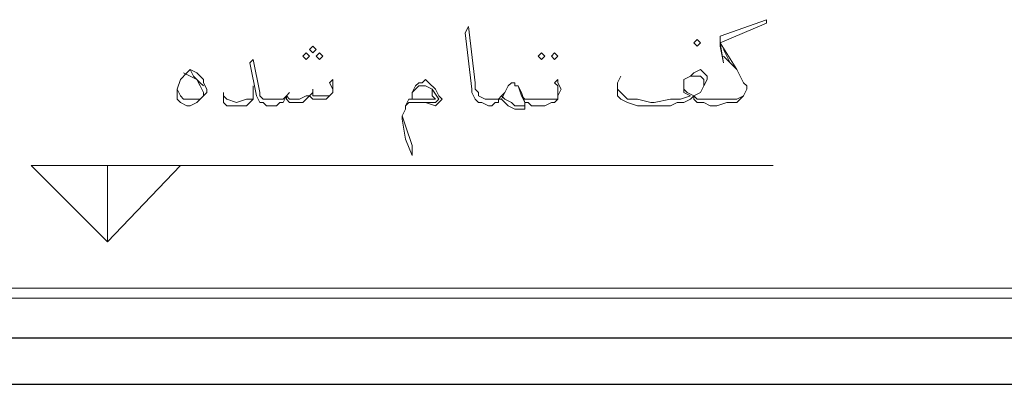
# Model space of a CAD drawing. Header units: metres. Extents: x 5.7 to 89.8, y 4 to 63.5.
# Tile 53 of 72: x 68.8 to 71.6, y 12.5 to 13.5. Entities that reach past the tile are written whole.
import ezdxf

# ---------------------------------------------------------------- set-up
doc = ezdxf.new("R2010")
doc.units = ezdxf.units.M
doc.header["$MEASUREMENT"] = 0
for name, color, linetype in [('PDF11_kaff', 7, 'Continuous'), ('PDF11_textt', 7, 'Continuous'), ('PDF11_wall-asli', 7, 'Continuous')]:
    doc.layers.add(name, color=color, linetype=linetype)

msp = doc.modelspace()

# ---------------------------------------------------------------- linework, layer by layer
at = {"layer": 'PDF11_kaff', "lineweight": 20}
for points in [[(62.9142, 12.7389), (74.1538, 12.7389)], [(62.9142, 12.71), (74.1538, 12.71)]]:
    msp.add_lwpolyline(points, dxfattribs=at)
at = {"layer": 'PDF11_textt', "lineweight": 20}
for points in [[(70.5229, 13.3553), (70.5132, 13.336), (70.5132, 13.3167), (70.5132, 13.3071), (70.5132, 13.2975), (70.5229, 13.2878), (70.5421, 13.2782), (70.571, 13.2686), (70.6095, 13.2686), (70.6192, 13.2686), (70.6673, 13.2686), (70.6866, 13.2782), (70.7058, 13.2782), (70.7251, 13.2878), (70.7347, 13.2975), (70.7347, 13.2878), (70.7444, 13.2782), (70.7636, 13.2782), (70.7829, 13.2686), (70.8022, 13.2686), (70.8311, 13.2782), (70.8599, 13.2782), (70.8696, 13.2878), (70.8792, 13.2975), (70.8888, 13.3167), (70.8888, 13.3264), (70.8792, 13.336), (70.8599, 13.3745), (70.8118, 13.4516), (70.9466, 13.5094), (70.9466, 13.519), (70.8118, 13.4708), (70.8118, 13.4419), (70.8214, 13.3938), (70.8118, 13.4516)], [(70.3399, 13.2975), (70.3399, 13.3071), (70.3399, 13.3264), (70.3302, 13.336), (70.3399, 13.3456), (70.3399, 13.336), (70.3495, 13.3167), (70.3399, 13.2975), (70.3399, 13.2878), (70.3302, 13.2782), (70.3206, 13.2782), (70.3013, 13.2686), (70.2724, 13.2686), (70.2628, 13.2686), (70.2532, 13.2782), (70.2436, 13.2782), (70.2339, 13.2975), (70.2243, 13.3264), (70.2147, 13.3264), (70.2147, 13.336), (70.205, 13.336), (70.1954, 13.3264), (70.1858, 13.3071), (70.1761, 13.2878), (70.1665, 13.2878), (70.1665, 13.2782), (70.1569, 13.2782), (70.1472, 13.2686), (70.1376, 13.2686), (70.1183, 13.2782), (70.1087, 13.2782), (70.0991, 13.2878), (70.0895, 13.3071), (70.0895, 13.3167), (70.0702, 13.4805), (70.0798, 13.4997), (70.0991, 13.336), (70.0991, 13.3167), (70.1087, 13.3071), (70.1087, 13.2975), (70.128, 13.2878), (70.1376, 13.2878), (70.1472, 13.2878), (70.1665, 13.2878), (70.1761, 13.2975), (70.1858, 13.3071)], [(70.8214, 13.4323), (70.8407, 13.3938)], [(69.6849, 13.3167), (69.6753, 13.336), (69.6849, 13.3456), (69.6849, 13.3264), (69.6849, 13.3167), (69.6849, 13.3071), (69.6753, 13.2975), (69.6657, 13.2878), (69.656, 13.2878), (69.6464, 13.2878), (69.6272, 13.2878), (69.6175, 13.2975), (69.6079, 13.2878), (69.5983, 13.2782), (69.579, 13.2782), (69.5694, 13.2782), (69.5597, 13.2782), (69.5501, 13.2878), (69.5501, 13.2975), (69.5405, 13.2782), (69.5308, 13.2782), (69.5212, 13.2686), (69.5019, 13.2686), (69.4923, 13.2686), (69.4827, 13.2782), (69.4731, 13.2782), (69.4634, 13.2975), (69.4442, 13.3938), (69.4538, 13.4034), (69.4731, 13.3071), (69.4731, 13.2975), (69.4827, 13.2878), (69.4923, 13.2878), (69.5019, 13.2878), (69.5212, 13.2878), (69.5405, 13.2878), (69.5501, 13.2975), (69.5597, 13.2878), (69.579, 13.2878), (69.5886, 13.2878), (69.6079, 13.2975), (69.6175, 13.2975), (69.6272, 13.3071), (69.6272, 13.2975), (69.6368, 13.2975), (69.656, 13.2975), (69.6753, 13.2975), (69.6849, 13.3071)], [(70.8214, 13.4131), (70.8599, 13.3745), (70.8792, 13.336)], [(69.2708, 13.3745), (69.2901, 13.3649), (69.3093, 13.3456), (69.3093, 13.336), (69.319, 13.3167), (69.319, 13.3071), (69.3093, 13.2975), (69.2997, 13.2878), (69.2901, 13.2782), (69.2708, 13.2686), (69.2612, 13.2686), (69.2419, 13.2782), (69.2323, 13.2878), (69.2323, 13.2975), (69.2323, 13.3167), (69.2419, 13.3456), (69.2612, 13.3649), (69.2708, 13.3745), (69.2804, 13.3553), (69.2997, 13.336), (69.3093, 13.3264)], [(70.8792, 13.2975), (70.8599, 13.2878), (70.8407, 13.2878), (70.8022, 13.2878), (70.7829, 13.2878), (70.7733, 13.2878), (70.7636, 13.2878), (70.7444, 13.2878), (70.7347, 13.2975), (70.754, 13.3071), (70.7636, 13.3264), (70.7733, 13.3456), (70.7733, 13.3553), (70.7636, 13.3649), (70.754, 13.3745), (70.7347, 13.3649), (70.7251, 13.3553), (70.7058, 13.3456), (70.7058, 13.3264), (70.7058, 13.3167), (70.7058, 13.3071), (70.7251, 13.2975), (70.6962, 13.2878), (70.6673, 13.2878), (70.6192, 13.2782), (70.6095, 13.2782), (70.571, 13.2878), (70.5421, 13.2878), (70.5325, 13.2975), (70.5229, 13.3071), (70.5132, 13.3167)], [(69.2515, 13.3649), (69.2708, 13.3553), (69.2901, 13.3456), (69.2997, 13.3264), (69.3093, 13.3071), (69.3093, 13.2975)], [(69.9161, 13.2878), (69.9161, 13.3071), (69.9257, 13.3264), (69.9354, 13.336), (69.945, 13.336), (69.9546, 13.3456), (69.9642, 13.336), (69.9835, 13.3167), (69.9931, 13.2975), (70.0028, 13.2878), (69.9931, 13.2782), (69.9835, 13.2686), (69.9546, 13.2782), (69.9161, 13.2782), (69.9065, 13.2782), (69.8968, 13.2686)], [(70.7636, 13.3264), (70.7636, 13.3456), (70.754, 13.3553), (70.7444, 13.3553), (70.7251, 13.3553), (70.7058, 13.3456)], [(69.2997, 13.2878), (69.2804, 13.2878), (69.2612, 13.2878), (69.2515, 13.2878), (69.2419, 13.2975), (69.2323, 13.3167)], [(69.4538, 13.3264), (69.4538, 13.3071), (69.4538, 13.2878), (69.4442, 13.2782), (69.4345, 13.2686), (69.4153, 13.2686), (69.396, 13.2686), (69.3767, 13.2686), (69.3671, 13.2782), (69.3671, 13.2878), (69.3671, 13.2975), (69.3671, 13.3071)], [(69.6272, 13.3167), (69.6272, 13.3071)], [(69.9161, 13.3071), (69.9257, 13.3167), (69.9354, 13.3264), (69.9546, 13.3264), (69.9739, 13.3167), (69.9739, 13.2975), (69.9835, 13.2878), (69.9739, 13.2878), (69.9546, 13.2878), (69.9161, 13.2878), (69.9065, 13.2878), (69.8968, 13.2686), (69.8968, 13.259), (69.8872, 13.2397), (69.8872, 13.2301), (69.8968, 13.1723), (69.9161, 13.1241), (69.9161, 13.153), (69.8968, 13.2108), (69.8872, 13.2397)], [(69.9739, 13.3167), (69.9931, 13.2878), (69.9835, 13.2782), (69.9546, 13.2782)], [(70.2243, 13.3264), (70.2339, 13.3071), (70.2436, 13.2782), (70.2436, 13.2686), (70.2339, 13.2686), (70.2147, 13.2686), (70.205, 13.2782), (70.1858, 13.2878), (70.1761, 13.2975)], [(70.7058, 13.3264), (70.7058, 13.3167), (70.7155, 13.3071), (70.7347, 13.2975)], [(69.3671, 13.2975), (69.3767, 13.2878), (69.4056, 13.2782), (69.4345, 13.2878), (69.4442, 13.2878), (69.4538, 13.2878)], [(69.5597, 13.3071), (69.5501, 13.2975)], [(70.2436, 13.2782), (70.2436, 13.2686), (70.2436, 13.259), (70.2339, 13.259), (70.2147, 13.259), (70.1954, 13.2686), (70.1858, 13.2782), (70.1761, 13.2878)], [(70.2339, 13.2975), (70.2436, 13.2878), (70.2532, 13.2878), (70.2628, 13.2878), (70.2724, 13.2878), (70.3013, 13.2878), (70.3302, 13.2878), (70.3399, 13.2878)], [(69.2419, 13.0952), (69.03, 12.8737), (68.8085, 13.0952), (70.9659, 13.0952)], [(69.03, 12.8737), (69.03, 13.0952)]]:
    msp.add_lwpolyline(points, dxfattribs=at)
for points in [[(70.7444, 13.4419), (70.754, 13.4516), (70.7444, 13.4612), (70.7347, 13.4516)], [(69.6272, 13.4227), (69.6368, 13.4323), (69.6272, 13.4419), (69.6175, 13.4323)], [(69.6079, 13.4034), (69.6175, 13.4131), (69.6079, 13.4227), (69.5983, 13.4131)], [(69.6464, 13.4034), (69.656, 13.4131), (69.6464, 13.4227), (69.6368, 13.4131)], [(70.2917, 13.4227), (70.3013, 13.4131), (70.2917, 13.4034), (70.2821, 13.4131)], [(70.3302, 13.4227), (70.3399, 13.4131), (70.3302, 13.4034), (70.3206, 13.4131)]]:
    msp.add_lwpolyline(points, close=True, dxfattribs=at)
at = {"layer": 'PDF11_wall-asli', "lineweight": 30}
for points in [[(62.8468, 12.5944), (74.2212, 12.5944)], [(62.5771, 12.4596), (74.5005, 12.4596)]]:
    msp.add_lwpolyline(points, dxfattribs=at)

doc.saveas('drawing.dxf')
